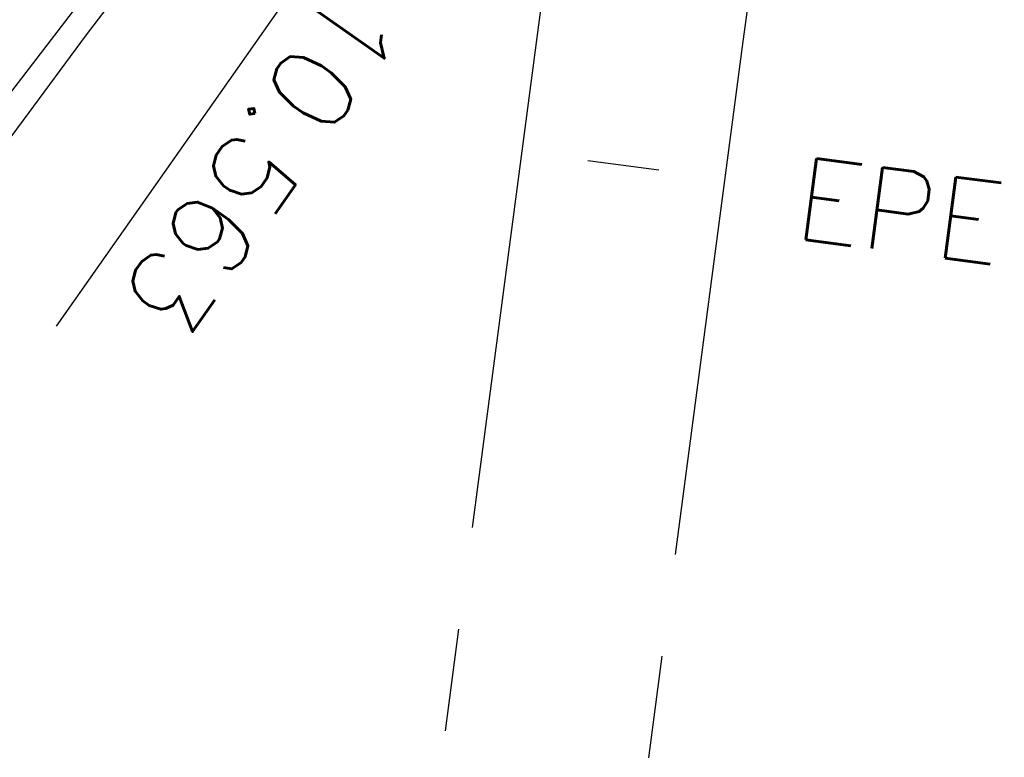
# Model space of a CAD drawing. Extents: x 312047 to 329088, y 8928324 to 8953812.
# Tile 51 of 125: x 319045 to 319526, y 8940392 to 8940752. Entities that reach past the tile are written whole.
import ezdxf
from ezdxf.enums import TextEntityAlignment as Align

# ---------------------------------------------------------------- set-up
doc = ezdxf.new("R2010")
doc.units = 0
doc.header["$LTSCALE"] = 200
doc.header["$MEASUREMENT"] = 0
doc.linetypes.add('PHANTOM', pattern=[2.5, 1.25, -0.25, 0.25, -0.25, 0.25, -0.25])
for name, color, linetype in [('ESTAC-GERAL', 2, 'CONTINUOUS'), ('IMOVEIS', 5, 'CONTINUOUS'), ('LIMIT_FX_DOM', 180, 'PHANTOM'), ('TIC-GERAL', 2, 'CONTINUOUS')]:
    doc.layers.add(name, color=color, linetype=linetype)
doc.styles.add('80CL', font='SIMPLEX', dxfattribs={"bigfont": 'SIMP'})
doc.styles.add('L80', font='simplex.shx', dxfattribs={"height": 2})

msp = doc.modelspace()

# ---------------------------------------------------------------- linework, layer by layer
at = {"layer": 'ESTAC-GERAL'}
msp.add_line((319375.07, 8941046.03), (319063.12, 8940602.1), dxfattribs=at)
at = {"layer": 'IMOVEIS', "color": 3}
for points in [[(319868.19, 8941783.4), (319337.15, 8941075.38), (319285.78, 8941003.24), (319189.27, 8940867.48), (319158.54, 8940843.31), (319144.14, 8940832.67), (319121.93, 8940801.92), (319091.69, 8940762.49), (319077.76, 8940744.35), (319047.09, 8940702.67), (319019.9, 8940666.17), (318977.53, 8940609.13), (318959.21, 8940584.58), (318911.99, 8940522.17), (318853.18, 8940440.7), (318775.51, 8940330.14), (318714.22, 8940229.81), (318630.83, 8940134.17), (318605.66, 8940105.06), (318464.05, 8939912.48), (318416.96, 8939849.58)], [(318592.15, 8940818.89), (318608.45, 8940811.84), (318719.81, 8940764.52), (318797.44, 8940743.83), (318867.55, 8940735.25), (318952.48, 8940745.14), (319067.97, 8940783.68), (319123.47, 8940825.74), (319145.15, 8940848.35), (319088.77, 8940778.66), (318626.67, 8940177.06), (318476.92, 8939980.81), (318405.45, 8939888.85), (318390.68, 8939867.53)]]:
    msp.add_lwpolyline(points, dxfattribs=at)
at = {"layer": 'LIMIT_FX_DOM'}
for p, q in [((319321.09, 8940919.63), (319298.91, 8940751.7)), ((319414, 8940859.4), (319398.05, 8940738.6)), ((319298.91, 8940751.7), (319230.16, 8940231.22)), ((319398.05, 8940738.6), (319329.3, 8940218.12))]:
    msp.add_line(p, q, dxfattribs=at)
at = {"layer": 'TIC-GERAL'}
msp.add_line((319322.62, 8940683), (319357.32, 8940678.42), dxfattribs=at)

# ---------------------------------------------------------------- texts
at = {"layer": 'ESTAC-GERAL', "style": '80CL'}
msp.add_text('Km-10.563', height=40, rotation=234.9687, dxfattribs=at).set_placement((319277.13, 8940879.34))
at = {"layer": 'ESTAC-GERAL', "style": 'L80'}
msp.add_text('EPE-550', height=40, rotation=352.476, dxfattribs=at).set_placement((319543.86, 8940616.99), align=Align.BOTTOM_CENTER)

doc.saveas('drawing.dxf')
